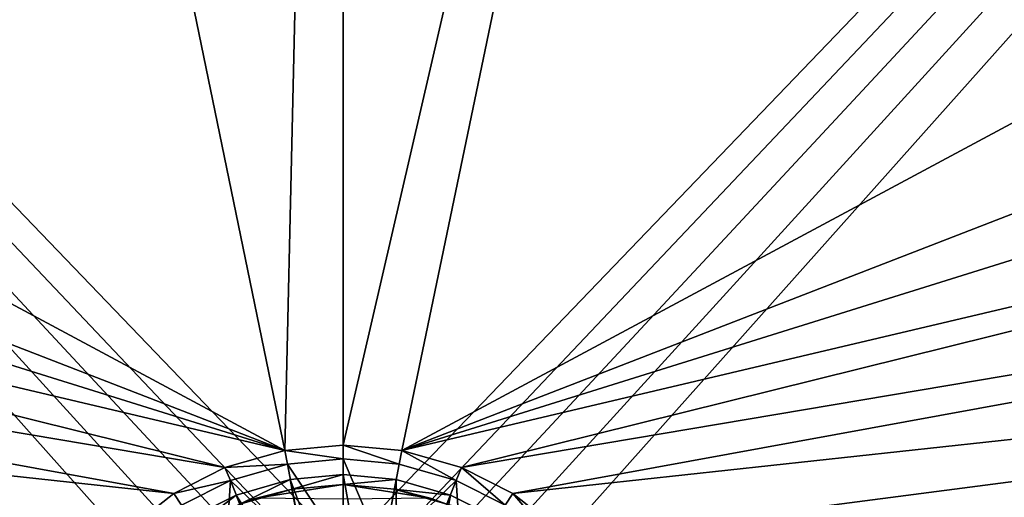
# Model space of a CAD drawing. Header units: metres. Extents: x -1204 to 0, y -809 to 0.
# Tile 50 of 111: x -668 to -468, y -616 to -519. Entities that reach past the tile are written whole.
import ezdxf

# ---------------------------------------------------------------- set-up
doc = ezdxf.new("R2010")
doc.units = ezdxf.units.M

msp = doc.modelspace()

# ---------------------------------------------------------------- linework, layer by layer
at = {"layer": 'top0123417'}
for points in [[(-612.757507, -612.025391, 111.452499), (-623.738403, -615.182617, 111.452499), (-607.416931, -640.883179, 115.948647)], [(-623.002258, -617.042175, 108.797249), (-623.738403, -615.182617, 108.389137), (-612.757507, -612.025391, 108.38913)], [(-612.757507, -612.025391, 108.38913), (-623.738403, -615.182617, 108.389137), (-612.757507, -612.025391, 111.452499)], [(-612.757507, -612.025391, 111.452499), (-623.738403, -615.182617, 108.389137), (-623.738403, -615.182617, 111.452499)], [(-612.393555, -613.991943, 108.797249), (-623.002258, -617.042175, 108.797249), (-612.757507, -612.025391, 108.38913)], [(-602.021362, -611.040344, 111.452499), (-612.757507, -612.025391, 111.452499), (-602.021362, -640.388123, 115.948647)], [(-612.393555, -613.991943, 108.797249), (-612.757507, -612.025391, 108.38913), (-602.021362, -611.040344, 108.38913)], [(-602.021362, -611.040344, 108.38913), (-612.757507, -612.025391, 111.452499), (-602.021362, -611.040344, 111.452499)], [(-602.021362, -611.040344, 108.38913), (-612.757507, -612.025391, 108.38913), (-612.757507, -612.025391, 111.452499)], [(-612.757507, -612.025391, 111.452499), (-607.416931, -640.883179, 115.948647), (-602.021362, -640.388123, 115.948647)], [(-602.021362, -613.040283, 108.797249), (-612.393555, -613.991943, 108.797249), (-602.021362, -611.040344, 108.38913)], [(-591.285217, -612.025391, 111.452499), (-602.021362, -611.040344, 111.452499), (-596.625732, -640.883179, 115.948647)], [(-602.021362, -611.040344, 111.452499), (-602.021362, -640.388123, 115.948647), (-596.625732, -640.883179, 115.948647)], [(-602.021362, -613.040283, 108.797249), (-602.021362, -611.040344, 108.38913), (-591.285217, -612.025391, 108.38913)], [(-591.285217, -612.025391, 108.38913), (-602.021362, -611.040344, 111.452499), (-591.285217, -612.025391, 111.452499)], [(-591.285217, -612.025391, 108.38913), (-602.021362, -611.040344, 108.38913), (-602.021362, -611.040344, 111.452499)], [(-591.649109, -613.991943, 108.797249), (-602.021362, -613.040283, 108.797249), (-591.285217, -612.025391, 108.38913)], [(-591.285217, -612.025391, 111.452499), (-596.625732, -640.883179, 115.948647), (-591.106567, -642.470093, 115.948647)], [(-591.649109, -613.991943, 108.797249), (-591.285217, -612.025391, 108.38913), (-580.30426, -615.182617, 108.389137)], [(-580.30426, -615.182617, 111.452499), (-591.285217, -612.025391, 111.452499), (-591.106567, -642.470093, 115.948647)], [(-580.30426, -615.182617, 108.389137), (-591.285217, -612.025391, 108.38913), (-580.30426, -615.182617, 111.452499)], [(-580.30426, -615.182617, 111.452499), (-591.285217, -612.025391, 108.38913), (-591.285217, -612.025391, 111.452499)], [(-619.635315, -615.830017, 101.509148), (-623.002258, -617.042175, 108.797249), (-612.393555, -613.991943, 108.797249)], [(-602.021362, -613.040283, 101.509148), (-619.635315, -615.830017, 101.509148), (-612.393555, -613.991943, 108.797249)], [(-602.021362, -613.040283, 101.509148), (-602.021362, -616.040283, 101.509148), (-619.635315, -615.830017, 101.509148)], [(-602.021362, -613.040283, 101.509148), (-612.393555, -613.991943, 108.797249), (-602.021362, -613.040283, 108.797249)], [(-584.407349, -615.830017, 101.509148), (-602.021362, -613.040283, 101.509148), (-591.649109, -613.991943, 108.797249)], [(-591.649109, -613.991943, 108.797249), (-602.021362, -613.040283, 101.509148), (-602.021362, -613.040283, 108.797249)], [(-602.021362, -613.040283, 101.509148), (-584.407349, -615.830017, 101.509148), (-602.021362, -616.040283, 101.509148)], [(-581.040405, -617.042175, 108.797249), (-591.649109, -613.991943, 108.797249), (-580.30426, -615.182617, 108.389137)], [(-581.040405, -617.042175, 108.797249), (-584.407349, -615.830017, 101.509148), (-591.649109, -613.991943, 108.797249)], [(-623.738403, -615.182617, 111.452499), (-633.149597, -619.920166, 111.452499), (-612.936157, -642.470093, 115.948647)], [(-632.095337, -621.619629, 108.797249), (-633.149597, -619.920166, 108.389137), (-623.738403, -615.182617, 108.389137)], [(-623.738403, -615.182617, 108.389137), (-633.149597, -619.920166, 108.389137), (-623.738403, -615.182617, 111.452499)], [(-623.738403, -615.182617, 111.452499), (-633.149597, -619.920166, 108.389137), (-633.149597, -619.920166, 111.452499)], [(-623.002258, -617.042175, 108.797249), (-632.095337, -621.619629, 108.797249), (-623.738403, -615.182617, 108.389137)], [(-623.738403, -615.182617, 111.452499), (-612.936157, -642.470093, 115.948647), (-607.416931, -640.883179, 115.948647)], [(-580.30426, -615.182617, 111.452499), (-591.106567, -642.470093, 115.948647), (-585.79541, -645.221558, 115.948647)], [(-570.893066, -619.920166, 111.452499), (-580.30426, -615.182617, 111.452499), (-585.79541, -645.221558, 115.948647)], [(-581.040405, -617.042175, 108.797249), (-580.30426, -615.182617, 108.389137), (-570.893066, -619.920166, 108.389137)], [(-570.893066, -619.920166, 108.389137), (-580.30426, -615.182617, 108.389137), (-570.893066, -619.920166, 111.452499)], [(-570.893066, -619.920166, 111.452499), (-580.30426, -615.182617, 108.389137), (-580.30426, -615.182617, 111.452499)]]:
    msp.add_3dface(points, dxfattribs=at)
at = {"layer": 'top0123459'}
for points in [[(-887.021179, -753.244812, 90), (-1194.042358, -10, 90), (-633.427063, -638.481384, 90)], [(-1194.042358, -10, 90), (-626.241211, -632.856445, 90), (-633.427063, -638.481384, 90)], [(-10, -10, 90), (-602.021179, -625.846375, 90), (-1194.042358, -10, 90)], [(-602.021179, -625.846375, 90), (-610.037109, -626.560547, 90), (-1194.042358, -10, 90)], [(-1194.042358, -10, 90), (-610.037109, -626.560547, 90), (-618.258606, -628.853394, 90)], [(-618.258606, -628.853394, 90), (-626.241211, -632.856445, 90), (-1194.042358, -10, 90)], [(-594.006104, -626.560364, 90), (-602.021179, -625.846375, 90), (-10, -10, 90)], [(-585.781799, -628.854126, 90), (-594.006104, -626.560364, 90), (-10, -10, 90)], [(-577.802734, -632.855408, 90), (-585.781799, -628.854126, 90), (-10, -10, 90)], [(-10, -10, 90), (-570.615173, -638.481506, 90), (-577.802734, -632.855408, 90)], [(-317.021149, -753.244812, 90), (-570.615173, -638.481506, 90), (-10, -10, 90)], [(-613.877686, -606.131226, 109.443001), (-720.814026, -87.26474, 118.499847), (-1139.987671, -324.029175, 114.367111)], [(-602.021118, -88.983696, 118.469841), (-720.814026, -87.26474, 118.499847), (-613.877686, -606.131226, 109.443001)], [(-590.164673, -606.131226, 109.443001), (-482.169464, -87.233986, 118.500389), (-602.021179, -605.043579, 109.461983)], [(-482.169464, -87.233986, 118.500389), (-602.021118, -88.983696, 118.469841), (-602.021179, -605.043579, 109.461983)], [(-590.164673, -606.131226, 109.443001), (-64.054756, -324.029175, 114.367111), (-482.169464, -87.233986, 118.500389)], [(-602.021179, -605.043579, 109.461983), (-602.021118, -88.983696, 118.469841), (-613.877686, -606.131226, 109.443001)], [(-1139.987671, -324.029175, 114.367111), (-1140.727539, -401.999695, 113.006126), (-613.877686, -606.131226, 109.443001)], [(-63.314919, -401.999695, 113.006126), (-64.054756, -324.029175, 114.367111), (-590.164673, -606.131226, 109.443001)], [(-1140.727539, -401.999695, 113.006126), (-1140.002319, -441.85675, 112.310425), (-613.877686, -606.131226, 109.443001)], [(-64.040398, -441.863129, 112.31031), (-63.314919, -401.999695, 113.006126), (-590.164673, -606.131226, 109.443001)], [(-613.877686, -606.131226, 109.443001), (-1140.002319, -441.85675, 112.310425), (-1138.47229, -482.396851, 111.602791)], [(-65.57164, -482.425049, 111.602303), (-64.040398, -441.863129, 112.31031), (-590.164673, -606.131226, 109.443001)], [(-613.877686, -606.131226, 109.443001), (-1138.47229, -482.396851, 111.602791), (-626.004456, -609.617432, 109.382149)], [(-1138.47229, -482.396851, 111.602791), (-1136.088135, -523.59967, 110.883591), (-626.004456, -609.617432, 109.382149)], [(-578.037842, -609.617432, 109.382149), (-65.57164, -482.425049, 111.602303), (-590.164673, -606.131226, 109.443001)], [(-67.95475, -523.60675, 110.883469), (-65.57164, -482.425049, 111.602303), (-578.037842, -609.617432, 109.382149)], [(-626.004456, -609.617432, 109.382149), (-1136.088135, -523.59967, 110.883591), (-636.394958, -614.846802, 109.290871)], [(-1136.088135, -523.59967, 110.883591), (-1133.211548, -560.925781, 110.232063), (-636.394958, -614.846802, 109.290871)], [(-567.647339, -614.846802, 109.290871), (-67.95475, -523.60675, 110.883469), (-578.037842, -609.617432, 109.382149)], [(-70.832695, -560.946899, 110.231697), (-67.95475, -523.60675, 110.883469), (-567.647339, -614.846802, 109.290871)], [(-636.394958, -614.846802, 109.290871), (-1133.211548, -560.925781, 110.232063), (-648.093933, -624.124634, 109.128922)], [(-1133.211548, -560.925781, 110.232063), (-1126.371338, -628.184875, 109.058052), (-648.093933, -624.124634, 109.128922)], [(-555.948364, -624.124634, 109.128922), (-70.832695, -560.946899, 110.231697), (-567.647339, -614.846802, 109.290871)], [(-77.662125, -628.109131, 109.059372), (-70.832695, -560.946899, 110.231697), (-555.948364, -624.124634, 109.128922)], [(-613.327454, -608.890686, 100.792519), (-613.877686, -606.131226, 109.443001), (-626.004456, -609.617432, 109.382149)], [(-602.021179, -607.854553, 100.8106), (-602.021179, -605.043579, 109.461983), (-613.877686, -606.131226, 109.443001)], [(-613.327454, -608.890686, 100.792519), (-602.021179, -607.854553, 100.8106), (-613.877686, -606.131226, 109.443001)], [(-590.164673, -606.131226, 109.443001), (-602.021179, -605.043579, 109.461983), (-590.714844, -608.890686, 100.792519)], [(-602.021179, -605.043579, 109.461983), (-602.021179, -607.854553, 100.8106), (-590.714844, -608.890686, 100.792519)], [(-590.164673, -606.131226, 109.443001), (-590.714844, -608.890686, 100.792519), (-579.137939, -612.216553, 100.734467)], [(-578.037842, -609.617432, 109.382149), (-590.164673, -606.131226, 109.443001), (-579.137939, -612.216553, 100.734467)], [(-613.327454, -608.890686, 100.792519), (-602.021179, -625.846375, 90), (-602.021179, -607.854553, 100.8106)], [(-590.714844, -608.890686, 100.792519), (-602.021179, -607.854553, 100.8106), (-594.006104, -626.560364, 90)], [(-594.006104, -626.560364, 90), (-602.021179, -607.854553, 100.8106), (-602.021179, -625.846375, 90)], [(-624.904358, -612.216553, 100.734467), (-626.004456, -609.617432, 109.382149), (-636.394958, -614.846802, 109.290871)], [(-624.904358, -612.216553, 100.734467), (-613.327454, -608.890686, 100.792519), (-626.004456, -609.617432, 109.382149)], [(-624.904358, -612.216553, 100.734467), (-610.037109, -626.560547, 90), (-613.327454, -608.890686, 100.792519)], [(-610.037109, -626.560547, 90), (-602.021179, -625.846375, 90), (-613.327454, -608.890686, 100.792519)], [(-579.137939, -612.216553, 100.734467), (-590.714844, -608.890686, 100.792519), (-594.006104, -626.560364, 90)], [(-578.037842, -609.617432, 109.382149), (-579.137939, -612.216553, 100.734467), (-569.214233, -617.209473, 100.647316)], [(-567.647339, -614.846802, 109.290871), (-578.037842, -609.617432, 109.382149), (-569.214233, -617.209473, 100.647316)], [(-634.828125, -617.209473, 100.647316), (-624.904358, -612.216553, 100.734467), (-636.394958, -614.846802, 109.290871)], [(-626.241211, -632.856445, 90), (-624.904358, -612.216553, 100.734467), (-634.828125, -617.209473, 100.647316)], [(-626.241211, -632.856445, 90), (-618.258606, -628.853394, 90), (-624.904358, -612.216553, 100.734467)], [(-618.258606, -628.853394, 90), (-610.037109, -626.560547, 90), (-624.904358, -612.216553, 100.734467)], [(-579.137939, -612.216553, 100.734467), (-594.006104, -626.560364, 90), (-585.781799, -628.854126, 90)], [(-577.802734, -632.855408, 90), (-579.137939, -612.216553, 100.734467), (-585.781799, -628.854126, 90)], [(-569.214233, -617.209473, 100.647316), (-579.137939, -612.216553, 100.734467), (-577.802734, -632.855408, 90)], [(-634.828125, -617.209473, 100.647316), (-636.394958, -614.846802, 109.290871), (-648.093933, -624.124634, 109.128922)], [(-567.647339, -614.846802, 109.290871), (-569.214233, -617.209473, 100.647316), (-558.04895, -626.061951, 100.49279)], [(-555.948364, -624.124634, 109.128922), (-567.647339, -614.846802, 109.290871), (-558.04895, -626.061951, 100.49279)]]:
    msp.add_3dface(points, dxfattribs=at)

doc.saveas('drawing.dxf')
